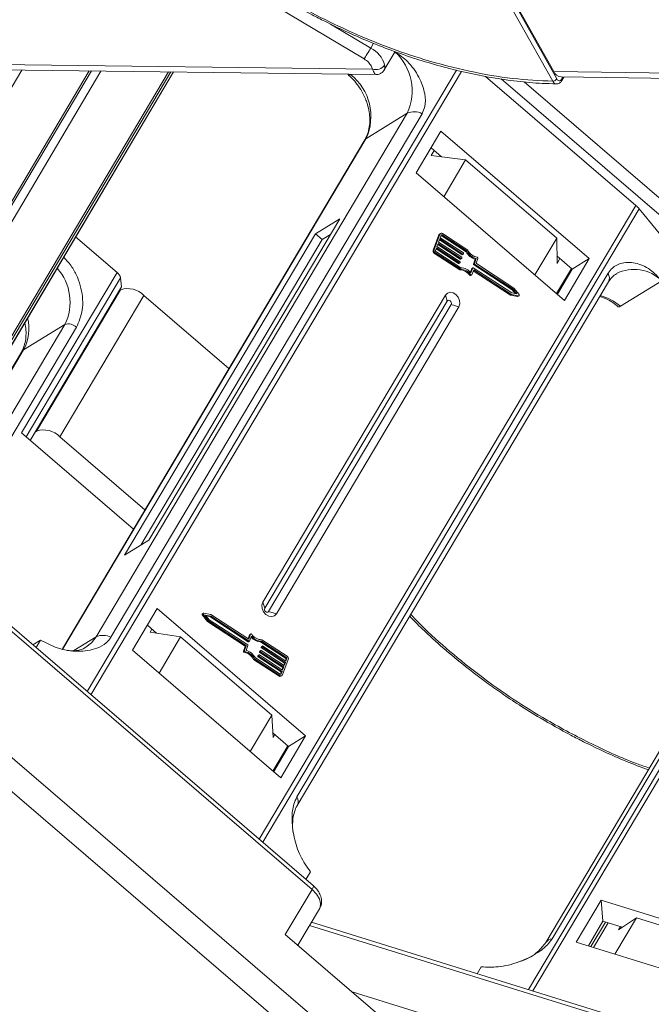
# Model space of a CAD drawing. Header units: millimetres. Extents: x -1637 to 445, y 81 to 1539.
# Tile 28 of 52: x -363 to -313, y 1268 to 1346. Entities that reach past the tile are written whole.
import ezdxf

# ---------------------------------------------------------------- set-up
doc = ezdxf.new("R2010")
doc.units = ezdxf.units.MM

msp = doc.modelspace()

# ---------------------------------------------------------------- linework, layer by layer
at = {"color": 7, "linetype": 'Continuous', "lineweight": 15}
for p, q in [((-320.958, 1340.66), (-345.756, 1384.921)), ((-320.646, 1340.835), (-345.444, 1385.096)), ((-345.11, 1384.658), (-320.889, 1341.425)), ((-335.858, 1342.415), (-342.807, 1346.548)), ((-335.343, 1343.281), (-338.526, 1345.174)), ((-335.121, 1343.654), (-335.343, 1343.281)), ((-334.268, 1341.555), (-333.411, 1342.996)), ((-335.199, 1341.609), (-374.566, 1342.116)), ((-374.019, 1322.849), (-362.901, 1341.543)), ((-373.981, 1341.685), (-334.926, 1341.182)), ((-351.316, 1341.393), (-369.819, 1310.285)), ((-369.747, 1310.072), (-351.12, 1341.391)), ((-367.772, 1313.035), (-350.909, 1341.388)), ((-350.911, 1341.388), (-367.752, 1313.073)), ((-365.142, 1328.442), (-357.392, 1341.472)), ((-357.573, 1341.474), (-364.978, 1329.024)), ((-364.641, 1328.017), (-356.644, 1341.462)), ((-328.568, 1341.534), (-357.733, 1292.498)), ((-357.438, 1292.245), (-328.18, 1341.438)), ((-336.9, 1341.208), (-336.931, 1341.188)), ((-335.199, 1341.609), (-335.293, 1341.866)), ((-281.523, 1340.918), (-320.889, 1341.425)), ((-326.267, 1341.041), (-314.391, 1330.851)), ((-325.043, 1340.839), (-309.901, 1327.848)), ((-309.216, 1328.591), (-323.225, 1340.61)), ((-320.304, 1340.994), (-281.25, 1340.492)), ((-320.166, 1340.993), (-320.263, 1340.83)), ((-320.252, 1340.704), (-320.081, 1340.991)), ((-332.457, 1338.137), (-357.033, 1296.815)), ((-355.855, 1296.775), (-331.279, 1338.097)), ((-332.457, 1338.137), (-335.717, 1336.126)), ((-329.797, 1336.718), (-331.757, 1333.422)), ((-318.074, 1326.66), (-329.797, 1336.718)), ((-335.805, 1336.038), (-359.692, 1295.877)), ((-359.659, 1295.872), (-335.717, 1336.126)), ((-329.748, 1334.697), (-330.576, 1335.407)), ((-330.555, 1334.799), (-330.323, 1335.189)), ((-330.555, 1334.799), (-327.844, 1334.454)), ((-327.844, 1334.454), (-329.573, 1331.548)), ((-320.651, 1328.282), (-327.844, 1334.454)), ((-331.757, 1333.422), (-320.034, 1323.364)), ((-314.391, 1330.851), (-344.139, 1280.835)), ((-343.867, 1280.601), (-314.135, 1330.591)), ((-314.135, 1330.591), (-311.15, 1326.94)), ((-352.859, 1304.445), (-337.781, 1329.797)), ((-337.781, 1329.797), (-339.699, 1328.614)), ((-358.646, 1328.379), (-355.377, 1325.574)), ((-339.699, 1328.614), (-354.777, 1303.263)), ((-339.166, 1328.157), (-353.506, 1304.046)), ((-339.699, 1328.614), (-339.166, 1328.157)), ((-338.519, 1328.556), (-339.166, 1328.157)), ((-329.951, 1328.533), (-330.406, 1327.324)), ((-329.875, 1328.58), (-330.329, 1327.371)), ((-329.887, 1328.212), (-329.982, 1327.96)), ((-329.982, 1327.96), (-328.152, 1326.77)), ((-329.951, 1328.533), (-329.875, 1328.58)), ((-329.917, 1328.134), (-328.134, 1326.974)), ((-329.823, 1328.644), (-329.9, 1328.597)), ((-328.057, 1327.021), (-329.887, 1328.212)), ((-329.774, 1328.514), (-329.849, 1328.313)), ((-329.849, 1328.313), (-328.019, 1327.122)), ((-329.781, 1328.485), (-329.784, 1328.487)), ((-329.704, 1328.532), (-329.781, 1328.485)), ((-329.781, 1328.485), (-327.81, 1327.202)), ((-327.733, 1327.25), (-329.704, 1328.532)), ((-327.664, 1327.33), (-329.666, 1328.633)), ((-322.379, 1325.376), (-320.651, 1328.282)), ((-320.651, 1328.282), (-320.626, 1326.281)), ((-330.329, 1327.371), (-330.406, 1327.324)), ((-330.153, 1327.507), (-330.229, 1327.306)), ((-330.197, 1327.222), (-328.226, 1325.94)), ((-330.182, 1327.429), (-328.399, 1326.269)), ((-328.323, 1326.316), (-330.153, 1327.507)), ((-330.02, 1327.86), (-330.115, 1327.608)), ((-330.115, 1327.608), (-328.285, 1326.417)), ((-330.049, 1327.782), (-328.267, 1326.622)), ((-328.19, 1326.669), (-330.02, 1327.86)), ((-327.81, 1327.202), (-327.733, 1327.25)), ((-330.312, 1327.074), (-330.235, 1327.122)), ((-330.312, 1327.074), (-328.309, 1325.772)), ((-330.235, 1327.122), (-328.233, 1325.819)), ((-328.269, 1326.375), (-328.288, 1326.325)), ((-328.267, 1326.622), (-328.19, 1326.669)), ((-328.24, 1326.62), (-328.164, 1326.667)), ((-328.136, 1326.728), (-328.155, 1326.678)), ((-328.134, 1326.974), (-328.057, 1327.021)), ((-328.108, 1326.972), (-328.031, 1327.02)), ((-328.003, 1327.081), (-328.022, 1327.03)), ((-327.078, 1326.615), (-327.225, 1326.226)), ((-327.148, 1326.273), (-327.002, 1326.663)), ((-327.078, 1326.615), (-327.002, 1326.663)), ((-326.872, 1326.673), (-327.009, 1326.308)), ((-319.416, 1325.832), (-320.633, 1326.876)), ((-320.394, 1326.671), (-320.626, 1326.281)), ((-320.034, 1323.364), (-318.074, 1326.66)), ((-318.074, 1326.66), (-319.416, 1325.832)), ((-328.399, 1326.269), (-328.323, 1326.316)), ((-328.373, 1326.267), (-328.296, 1326.314)), ((-328.309, 1325.772), (-328.233, 1325.819)), ((-327.358, 1325.873), (-327.469, 1325.578)), ((-327.427, 1325.531), (-327.281, 1325.921)), ((-327.358, 1325.873), (-327.281, 1325.921)), ((-327.355, 1325.39), (-327.208, 1325.78)), ((-327.272, 1325.931), (-327.349, 1325.884)), ((-327.246, 1325.93), (-324.204, 1323.95)), ((-327.238, 1325.701), (-324.298, 1323.789)), ((-327.148, 1326.273), (-327.225, 1326.226)), ((-327.209, 1326.184), (-327.132, 1326.232)), ((-327.209, 1326.184), (-324.167, 1324.205)), ((-327.208, 1325.78), (-324.222, 1323.836)), ((-324.091, 1324.253), (-327.132, 1326.232)), ((-324.032, 1324.34), (-326.994, 1326.267)), ((-319.474, 1325.882), (-320.654, 1323.897)), ((-320.597, 1323.847), (-319.416, 1325.832)), ((-355.377, 1325.574), (-362.915, 1312.899)), ((-362.564, 1312.597), (-355.105, 1325.137)), ((-355.036, 1324.433), (-355.105, 1325.137)), ((-316.598, 1325.502), (-341.175, 1284.18)), ((-341.138, 1283.504), (-316.561, 1324.826)), ((-327.444, 1325.391), (-327.521, 1325.344)), ((-327.449, 1325.321), (-327.372, 1325.369)), ((-315.617, 1322.901), (-312.357, 1324.912)), ((-355.036, 1324.433), (-362.241, 1312.32)), ((-355.095, 1324.201), (-361.729, 1313.047)), ((-355.221, 1324.123), (-355.095, 1324.201)), ((-324.167, 1324.205), (-324.091, 1324.253)), ((-324.167, 1324.205), (-323.925, 1323.896)), ((-323.791, 1323.87), (-324.091, 1324.253)), ((-323.625, 1323.819), (-324.032, 1324.34)), ((-359.896, 1312.605), (-353.262, 1323.759)), ((-346.539, 1317.991), (-353.262, 1323.759)), ((-329.444, 1323.781), (-343.858, 1299.545)), ((-329.293, 1323.312), (-343.707, 1299.076)), ((-329.444, 1323.781), (-329.293, 1323.312)), ((-324.298, 1323.789), (-324.222, 1323.836)), ((-324.298, 1323.789), (-323.736, 1323.679)), ((-324.222, 1323.836), (-323.66, 1323.726)), ((-324.204, 1323.95), (-323.791, 1323.87)), ((-323.66, 1323.726), (-323.736, 1323.679)), ((-323.705, 1323.684), (-323.629, 1323.731)), ((-343.404, 1298.815), (-328.989, 1323.051)), ((-342.793, 1298.63), (-328.378, 1322.866)), ((-328.378, 1322.866), (-328.989, 1323.051)), ((-359.499, 1321.462), (-368.497, 1306.333)), ((-368.12, 1305.205), (-358.583, 1321.241)), ((-359.499, 1321.462), (-362.759, 1319.452)), ((-369.24, 1308.555), (-362.759, 1319.452)), ((-362.936, 1319.276), (-369.254, 1308.653)), ((-293.159, 1318.932), (-322.873, 1268.973)), ((-322.544, 1268.871), (-292.813, 1318.858)), ((-296.938, 1314.016), (-321.515, 1272.695)), ((-321.017, 1272.976), (-296.44, 1314.298)), ((-362.915, 1312.899), (-354.078, 1305.316)), ((-361.729, 1313.047), (-361.855, 1312.969)), ((-353.173, 1306.837), (-359.896, 1312.605)), ((-354.777, 1303.263), (-352.859, 1304.445)), ((-369.226, 1301.972), (-339.975, 1276.876)), ((-339.888, 1277.187), (-369.074, 1302.228)), ((-343.707, 1299.076), (-343.858, 1299.545)), ((-352.202, 1299.046), (-354.163, 1295.751)), ((-340.48, 1288.989), (-352.202, 1299.046)), ((-348.637, 1298.536), (-348.56, 1298.584)), ((-348.637, 1298.536), (-348.229, 1298.015)), ((-348.556, 1298.671), (-348.633, 1298.624)), ((-348.56, 1298.584), (-348.152, 1298.063)), ((-347.963, 1298.566), (-348.525, 1298.676)), ((-347.98, 1298.452), (-348.394, 1298.533)), ((-348.394, 1298.533), (-348.094, 1298.15)), ((-348.336, 1298.459), (-348.057, 1298.405)), ((-348.057, 1298.405), (-347.98, 1298.452)), ((-348.057, 1298.405), (-345.015, 1296.426)), ((-344.938, 1296.473), (-347.98, 1298.452)), ((-344.976, 1296.623), (-347.963, 1298.566)), ((-342.793, 1298.63), (-343.404, 1298.815)), ((-352.249, 1297.106), (-352.982, 1297.736)), ((-348.229, 1298.015), (-348.152, 1298.063)), ((-348.229, 1298.015), (-345.268, 1296.089)), ((-348.152, 1298.063), (-345.191, 1296.136)), ((-348.094, 1298.15), (-345.052, 1296.171)), ((-352.617, 1297.422), (-352.758, 1297.184)), ((-352.758, 1297.184), (-350.352, 1296.816)), ((-344.906, 1296.966), (-345.024, 1296.654)), ((-344.83, 1297.013), (-344.976, 1296.623)), ((-344.906, 1296.966), (-344.83, 1297.013)), ((-344.757, 1296.871), (-344.904, 1296.482)), ((-344.813, 1297.034), (-344.889, 1296.987)), ((-362.022, 1296.178), (-361.414, 1296.553)), ((-361.767, 1295.959), (-361.414, 1296.553)), ((-358.794, 1295.73), (-357.033, 1296.815)), ((-350.352, 1296.816), (-352.059, 1293.946)), ((-350.352, 1296.816), (-343.158, 1290.644)), ((-345.312, 1295.73), (-345.175, 1296.094)), ((-345.268, 1296.089), (-345.191, 1296.136)), ((-345.252, 1296.047), (-345.175, 1296.094)), ((-345.036, 1296.129), (-345.183, 1295.74)), ((-345.015, 1296.426), (-344.938, 1296.473)), ((-344.989, 1296.424), (-344.912, 1296.471)), ((-344.035, 1296.415), (-343.958, 1296.463)), ((-344.035, 1296.415), (-342.064, 1295.133)), ((-343.974, 1296.03), (-343.897, 1296.078)), ((-343.888, 1296.088), (-343.965, 1296.041)), ((-341.988, 1295.18), (-343.958, 1296.463)), ((-341.95, 1295.281), (-343.952, 1296.584)), ((-343.916, 1296.027), (-343.897, 1296.078)), ((-343.862, 1296.086), (-342.032, 1294.896)), ((-354.163, 1295.751), (-342.44, 1285.693)), ((-345.252, 1296.047), (-345.389, 1295.683)), ((-345.312, 1295.73), (-345.389, 1295.683)), ((-345.334, 1295.59), (-345.257, 1295.637)), ((-344.239, 1295.325), (-344.258, 1295.275)), ((-344.258, 1295.275), (-344.181, 1295.322)), ((-344.239, 1295.325), (-344.162, 1295.372)), ((-344.154, 1295.383), (-344.23, 1295.336)), ((-344.181, 1295.322), (-344.162, 1295.372)), ((-344.127, 1295.381), (-342.297, 1294.19)), ((-344.106, 1295.678), (-344.125, 1295.627)), ((-344.125, 1295.627), (-344.048, 1295.675)), ((-344.109, 1295.586), (-344.033, 1295.633)), ((-344.109, 1295.586), (-342.279, 1294.395)), ((-344.106, 1295.678), (-344.029, 1295.725)), ((-344.021, 1295.736), (-344.098, 1295.688)), ((-344.048, 1295.675), (-344.029, 1295.725)), ((-342.202, 1294.442), (-344.033, 1295.633)), ((-343.995, 1295.734), (-342.165, 1294.543)), ((-343.974, 1296.03), (-343.992, 1295.98)), ((-343.992, 1295.98), (-343.916, 1296.027)), ((-343.977, 1295.938), (-343.9, 1295.986)), ((-343.977, 1295.938), (-342.147, 1294.748)), ((-342.07, 1294.795), (-343.9, 1295.986)), ((-344.521, 1295.073), (-344.597, 1295.025)), ((-344.597, 1295.025), (-342.595, 1293.723)), ((-344.521, 1295.073), (-342.518, 1293.77)), ((-344.451, 1295.153), (-342.48, 1293.871)), ((-344.242, 1295.233), (-344.165, 1295.28)), ((-344.242, 1295.233), (-342.412, 1294.042)), ((-342.335, 1294.09), (-344.165, 1295.28)), ((-342.31, 1293.823), (-341.855, 1295.031)), ((-342.147, 1294.748), (-342.212, 1294.574)), ((-342.165, 1294.543), (-342.07, 1294.795)), ((-342.147, 1294.748), (-342.07, 1294.795)), ((-342.033, 1295.05), (-342.079, 1294.926)), ((-342.064, 1295.133), (-341.988, 1295.18)), ((-341.956, 1295.097), (-342.033, 1295.05)), ((-342.032, 1294.896), (-341.956, 1295.097)), ((-342.518, 1293.77), (-342.595, 1293.723)), ((-342.412, 1294.042), (-342.477, 1293.869)), ((-342.455, 1293.861), (-342.411, 1293.888)), ((-342.438, 1293.711), (-342.361, 1293.759)), ((-342.412, 1294.042), (-342.335, 1294.09)), ((-342.411, 1293.888), (-342.335, 1294.09)), ((-342.279, 1294.395), (-342.345, 1294.221)), ((-342.297, 1294.19), (-342.202, 1294.442)), ((-342.279, 1294.395), (-342.202, 1294.442)), ((-344.865, 1287.774), (-343.158, 1290.644)), ((-343.158, 1290.644), (-343.053, 1288.857)), ((-341.822, 1288.161), (-343.075, 1289.236)), ((-343.053, 1288.857), (-342.911, 1289.095)), ((-333.72, 1261.555), (-365.023, 1288.411)), ((-342.44, 1285.693), (-340.48, 1288.989)), ((-340.48, 1288.989), (-341.822, 1288.161)), ((-367.146, 1287.571), (-331.584, 1257.059)), ((-341.88, 1288.21), (-343.06, 1286.225)), ((-343.003, 1286.176), (-341.822, 1288.161)), ((-340.1, 1278.266), (-340.453, 1277.672)), ((-339.975, 1276.876), (-342.085, 1273.327)), ((-317.144, 1276.019), (-319.104, 1272.724)), ((-302.729, 1271.55), (-317.144, 1276.019)), ((-316.998, 1274.364), (-317.144, 1276.019)), ((-341.096, 1272.478), (-339.381, 1275.361)), ((-316.998, 1274.364), (-318.15, 1272.428)), ((-315.469, 1273.89), (-316.998, 1274.364)), ((-314.348, 1274.632), (-316.047, 1271.776)), ((-315.767, 1273.692), (-314.348, 1274.632)), ((-314.348, 1274.632), (-305.502, 1271.89)), ((-340.168, 1274.039), (-302.208, 1262.27)), ((-301.952, 1262.487), (-340.019, 1274.289)), ((-317.96, 1272.369), (-316.808, 1274.305)), ((-317.741, 1272.301), (-316.589, 1274.237)), ((-315.621, 1273.937), (-315.767, 1273.692)), ((-342.085, 1273.327), (-332.558, 1265.152)), ((-319.104, 1272.724), (-304.689, 1268.254)), ((-326.926, 1270.23), (-326.607, 1270.767)), ((-330.299, 1266.776), (-336.799, 1268.791))]:
    msp.add_line(p, q, dxfattribs=at)
at = {"color": 7, "linetype": 'Continuous', "lineweight": 15, "flags": 128}
for points in [[(-335.858, 1342.415), (-335.81, 1342.495), (-335.753, 1342.591), (-335.689, 1342.7), (-335.619, 1342.817), (-335.547, 1342.939), (-335.475, 1343.06), (-335.406, 1343.175), (-335.343, 1343.281)], [(-335.717, 1336.126), (-335.782, 1336.071), (-335.805, 1336.038)], [(-327.355, 1325.39), (-327.361, 1325.378), (-327.37, 1325.37), (-327.382, 1325.364), (-327.395, 1325.363), (-327.408, 1325.365), (-327.421, 1325.37), (-327.434, 1325.38), (-327.444, 1325.391)], [(-328.378, 1322.866), (-328.303, 1323.095), (-328.321, 1323.359), (-328.428, 1323.617), (-328.609, 1323.83), (-328.836, 1323.967), (-329.074, 1324.005), (-329.288, 1323.94), (-329.444, 1323.781)], [(-328.989, 1323.051), (-328.968, 1323.116), (-328.973, 1323.192), (-329.003, 1323.265), (-329.055, 1323.326), (-329.12, 1323.365), (-329.188, 1323.376), (-329.248, 1323.357), (-329.293, 1323.312)], [(-323.625, 1323.819), (-323.615, 1323.803), (-323.609, 1323.786), (-323.608, 1323.769), (-323.611, 1323.753), (-323.619, 1323.74), (-323.63, 1323.73), (-323.644, 1323.726), (-323.66, 1323.726)], [(-343.858, 1299.545), (-343.933, 1299.316), (-343.916, 1299.052), (-343.808, 1298.794), (-343.627, 1298.581), (-343.4, 1298.444), (-343.162, 1298.406), (-342.949, 1298.471), (-342.793, 1298.63)], [(-348.56, 1298.584), (-348.57, 1298.599), (-348.575, 1298.617), (-348.576, 1298.634), (-348.573, 1298.65), (-348.566, 1298.663), (-348.554, 1298.672), (-348.54, 1298.677), (-348.525, 1298.676)], [(-343.707, 1299.076), (-343.729, 1299.011), (-343.724, 1298.936), (-343.693, 1298.862), (-343.642, 1298.801), (-343.577, 1298.762), (-343.509, 1298.751), (-343.448, 1298.77), (-343.404, 1298.815)], [(-344.83, 1297.013), (-344.823, 1297.024), (-344.814, 1297.033), (-344.803, 1297.038), (-344.79, 1297.04), (-344.777, 1297.038), (-344.763, 1297.032), (-344.751, 1297.023), (-344.74, 1297.011)], [(-357.033, 1296.815), (-357.396, 1296.342), (-357.836, 1295.989)], [(-339.975, 1276.876), (-339.923, 1276.97), (-339.888, 1277.052), (-339.872, 1277.117), (-339.874, 1277.165), (-339.888, 1277.187)], [(-339.975, 1276.876), (-339.629, 1276.518), (-339.396, 1276.141), (-339.295, 1275.776), (-339.336, 1275.455), (-339.381, 1275.361)]]:
    msp.add_lwpolyline(points, dxfattribs=at)
at = {"color": 7, "linetype": 'Continuous', "lineweight": 15}
for centre, radius, start, end in [((-336.329, 1341.355), 2.164, 15.62191, 62.88622), ((-336.233, 1339.895), 4.165, 335.03707, 47.62299), ((-334.955, 1342.449), 0.875, 253.78756, 324.19862), ((-339.524, 1337.889), 4.196, 335.15154, 51.8296), ((-320.241, 1341.692), 0.701, 202.38754, 264.82007), ((-320.971, 1341.049), 0.389, 271.86957, 326.65022), ((-320.367, 1340.757), 0.127, 334.9016, 34.91091), ((-331.909, 1336.886), 1.365, 62.50531, 113.66135), ((-315.739, 1329.27), 2.078, 39.47392, 49.5482), ((-329.833, 1328.491), 0.126, 122.24177, 160.33421), ((-329.751, 1328.53), 0.133, 50.4627, 157.85425), ((-329.732, 1328.498), 0.0444, 50.4627, 157.85425), ((-330.193, 1327.262), 0.222, 163.73951, 237.76998), ((-330.117, 1327.309), 0.222, 163.73951, 237.76998), ((-330.158, 1327.285), 0.0739, 163.73951, 237.76998), ((-326.744, 1327.782), 1.213, 208.51911, 254.00127), ((-326.667, 1327.829), 1.213, 208.51911, 254.00127), ((-326.722, 1327.796), 1.051, 206.31727, 258.74353), ((-328.304, 1326.386), 0.037, 343.73951, 57.76998), ((-328.252, 1326.641), 0.0242, 232.98525, 298.7083), ((-328.176, 1326.686), 0.0222, 230.4627, 337.85425), ((-328.172, 1326.738), 0.037, 343.73951, 57.76998), ((-328.119, 1326.993), 0.0242, 232.98525, 298.7083), ((-328.043, 1327.039), 0.0222, 230.4627, 337.85425), ((-328.039, 1327.091), 0.037, 343.73951, 57.76998), ((-326.942, 1326.694), 0.0731, 343.41164, 78.20567), ((-363.075, 1323.23), 3.989, 333.69245, 42.13971), ((-328.385, 1326.288), 0.0242, 232.98525, 298.7083), ((-328.308, 1326.333), 0.0222, 230.4627, 337.85425), ((-328.317, 1324.817), 0.955, 33.52154, 89.53423), ((-328.24, 1324.864), 0.955, 33.52154, 89.53423), ((-328.269, 1324.871), 1.07, 38.11449, 87.69032), ((-327.338, 1325.866), 0.0209, 122.24177, 160.33421), ((-327.26, 1325.912), 0.0222, 50.4627, 157.85425), ((-327.189, 1326.216), 0.037, 163.73951, 237.76998), ((-327.113, 1326.263), 0.037, 163.73951, 237.76998), ((-326.974, 1326.298), 0.037, 163.73951, 237.76998), ((-314.533, 1322.739), 3.075, 44.95304, 117.11455), ((-355.81, 1325.001), 0.718, 10.91469, 52.83869), ((-327.472, 1325.372), 0.0563, 210.09379, 294.78838), ((-317.19, 1325.13), 0.699, 334.1641, 32.08082), ((-354.528, 1322.529), 1.765, 44.18828, 108.73639), ((-323.727, 1323.72), 0.0422, 257.27686, 301.10946), ((-318.143, 1320.038), 3.818, 48.57716, 75.80808), ((-365.807, 1321.113), 3.471, 331.39968, 14.5883), ((-359.215, 1320.626), 0.883, 44.18828, 108.73639), ((-362.496, 1319.012), 0.512, 120.86471, 148.96532), ((-361.162, 1311.375), 1.765, 44.18828, 108.73639), ((-348.594, 1298.578), 0.0599, 130.42518, 224.62734), ((-356.486, 1295.565), 1.365, 62.50531, 113.66135), ((-344.867, 1296.952), 0.0414, 122.03902, 160.53696), ((-343.915, 1297.532), 1.07, 218.11449, 267.69032), ((-343.944, 1297.539), 0.955, 213.52154, 269.53423), ((-345.287, 1296.057), 0.037, 343.73951, 57.76998), ((-345.211, 1296.105), 0.037, 343.73951, 57.76998), ((-345.072, 1296.14), 0.037, 343.73951, 57.76998), ((-345.001, 1296.445), 0.0242, 232.98525, 298.7083), ((-344.924, 1296.49), 0.0222, 230.4627, 337.85425), ((-343.995, 1297.473), 1.058, 221.07974, 267.82164), ((-343.876, 1296.069), 0.0222, 50.4627, 157.85425), ((-345.319, 1295.662), 0.0731, 163.41164, 258.20567), ((-345.539, 1294.56), 1.051, 26.31727, 78.74353), ((-345.242, 1295.709), 0.0731, 163.41164, 258.20567), ((-345.462, 1294.607), 1.051, 26.31727, 78.74353), ((-345.517, 1294.574), 1.213, 28.51911, 74.00127), ((-344.219, 1295.318), 0.0209, 122.24177, 160.33421), ((-344.146, 1295.312), 0.037, 163.73951, 237.76998), ((-344.142, 1295.364), 0.0222, 50.4627, 157.85425), ((-344.09, 1295.617), 0.037, 163.73951, 237.76998), ((-344.086, 1295.671), 0.0209, 122.24177, 160.33421), ((-344.013, 1295.664), 0.037, 163.73951, 237.76998), ((-344.009, 1295.717), 0.0222, 50.4627, 157.85425), ((-343.957, 1295.97), 0.037, 163.73951, 237.76998), ((-343.954, 1296.023), 0.0209, 122.24177, 160.33421), ((-343.88, 1296.017), 0.037, 163.73951, 237.76998), ((-344.222, 1295.264), 0.037, 163.73951, 237.76998), ((-342.104, 1295.071), 0.0739, 343.73951, 57.76998), ((-342.027, 1295.118), 0.0739, 343.73951, 57.76998), ((-342.068, 1295.094), 0.222, 343.73951, 57.76998), ((-342.433, 1293.873), 0.133, 230.4627, 337.85425), ((-342.452, 1293.905), 0.0444, 230.4627, 337.85425), ((-342.508, 1293.839), 0.145, 232.98525, 298.7083), ((-341.766, 1283.809), 0.698, 333.9805, 32.09514), ((-320.976, 1272.322), 0.655, 93.57243, 145.14883)]:
    msp.add_arc(centre, radius, start, end, dxfattribs=at)
for points, knots in [([(-320.958, 1340.66), (-322.006, 1340.712), (-324.134, 1340.818), (-327.561, 1341.407), (-330.869, 1342.26), (-333.974, 1343.316), (-336.825, 1344.486), (-339.658, 1345.853), (-342.443, 1347.408), (-345.13, 1349.124), (-347.673, 1350.972), (-350.05, 1352.927), (-352.442, 1355.16), (-354.758, 1357.665), (-356.867, 1360.399), (-358.576, 1363.116), (-359.908, 1365.828), (-360.855, 1368.546), (-361.333, 1371.028), (-361.425, 1373.231), (-361.22, 1375.153), (-360.726, 1376.962), (-359.936, 1378.633), (-358.867, 1380.139), (-357.535, 1381.452), (-355.963, 1382.565), (-354.004, 1383.555), (-351.612, 1384.336), (-348.8, 1384.844), (-346.76, 1384.896), (-345.756, 1384.921)], [0, 0, 0, 0, 0.038845, 0.078883, 0.12003, 0.152186, 0.184338, 0.217171, 0.25, 0.282833, 0.315662, 0.347818, 0.37997, 0.421121, 0.461157, 0.5, 0.538846, 0.578883, 0.62003, 0.652186, 0.684338, 0.717171, 0.75, 0.782833, 0.815662, 0.847818, 0.87997, 0.921121, 0.961156, 1, 1, 1, 1]), ([(-342.388, 1347.257), (-341.583, 1346.794), (-340.455, 1346.144), (-338.754, 1345.272), (-337.296, 1344.571), (-335.544, 1343.806), (-333.699, 1343.081), (-331.768, 1342.412), (-329.785, 1341.82), (-327.776, 1341.32), (-325.762, 1340.923), (-323.764, 1340.641), (-322.06, 1340.481), (-321.051, 1340.466), (-320.677, 1340.46)], [0, 0, 0, 0, 0.1137, 0.159318, 0.234954, 0.313176, 0.396777, 0.483673, 0.573025, 0.664169, 0.756641, 0.850112, 0.944348, 1, 1, 1, 1]), ([(-331.279, 1338.097), (-331.197, 1338.281), (-330.988, 1338.754), (-331.04, 1339.772), (-331.485, 1341.006), (-332.312, 1342.188), (-333.074, 1342.744), (-333.414, 1342.991)], [0, 0, 0, 0, 0.117254, 0.301729, 0.549004, 0.798913, 1, 1, 1, 1]), ([(-334.246, 1341.938), (-334.231, 1341.814), (-334.21, 1341.641), (-334.269, 1341.583), (-334.285, 1341.566)], [0, 0, 0, 0, 0.719828, 1, 1, 1, 1]), ([(-336.931, 1341.188), (-336.971, 1341.168), (-337.05, 1341.126), (-337.113, 1341.137), (-337.113, 1341.188), (-337.113, 1341.211)], [0, 0, 0, 0, 0.357898, 0.715796, 1, 1, 1, 1]), ([(-337.104, 1341.141), (-337.032, 1341.081), (-336.821, 1340.903), (-336.48, 1340.527), (-336.25, 1340.185), (-336.125, 1340)], [0, 0, 0, 0, 0.191607, 0.562576, 1, 1, 1, 1]), ([(-334.927, 1341.192), (-334.963, 1341.206), (-335.018, 1341.229), (-335.12, 1341.406), (-335.173, 1341.542), (-335.199, 1341.609)], [0, 0, 0, 0, 0.473743, 0.739722, 1, 1, 1, 1]), ([(-334.923, 1341.182), (-334.868, 1341.185), (-334.749, 1341.191), (-334.568, 1341.258), (-334.391, 1341.378), (-334.307, 1341.5), (-334.264, 1341.562)], [0, 0, 0, 0, 0.2126781, 0.4556771, 0.7223505, 1, 1, 1, 1]), ([(-320.677, 1340.449), (-320.688, 1340.448), (-320.729, 1340.447), (-320.799, 1340.48), (-320.886, 1340.547), (-320.934, 1340.622), (-320.958, 1340.66)], [0, 0, 0, 0, 0.103891, 0.386277, 0.684984, 1, 1, 1, 1]), ([(-320.669, 1340.445), (-320.629, 1340.448), (-320.549, 1340.453), (-320.434, 1340.507), (-320.33, 1340.589), (-320.278, 1340.666), (-320.252, 1340.704)], [0, 0, 0, 0, 0.254858, 0.509073, 0.758744, 1, 1, 1, 1]), ([(-320.263, 1340.83), (-320.291, 1340.792), (-320.348, 1340.716), (-320.456, 1340.684), (-320.563, 1340.719), (-320.619, 1340.796), (-320.646, 1340.835)], [0, 0, 0, 0, 0.250048, 0.499878, 0.749219, 1, 1, 1, 1]), ([(-336.125, 1340), (-335.976, 1339.729), (-335.766, 1339.346), (-335.566, 1338.748), (-335.447, 1338.235), (-335.395, 1337.636), (-335.437, 1337.042), (-335.569, 1336.489), (-335.732, 1336.187), (-335.811, 1336.043)], [0, 0, 0, 0, 0.19988, 0.281813, 0.416463, 0.555009, 0.702818, 0.857455, 1, 1, 1, 1]), ([(-358.583, 1321.241), (-358.39, 1321.678), (-358.094, 1322.35), (-358.07, 1323.444), (-358.197, 1324.321), (-358.491, 1325.185), (-358.918, 1326.057), (-359.365, 1326.524), (-359.602, 1326.771)], [0, 0, 0, 0, 0.264079, 0.406238, 0.551413, 0.696588, 0.838747, 1, 1, 1, 1]), ([(-312.357, 1324.912), (-312.652, 1325.223), (-313.293, 1325.899), (-314.454, 1326.403), (-315.491, 1326.372), (-316.22, 1326.013), (-316.488, 1325.65), (-316.598, 1325.502)], [0, 0, 0, 0, 0.222481, 0.483081, 0.73977, 0.893878, 1, 1, 1, 1]), ([(-316.56, 1324.822), (-316.47, 1324.958), (-316.291, 1325.23), (-316.048, 1325.388), (-315.927, 1325.467)], [0, 0, 0, 0, 0.503294, 1, 1, 1, 1]), ([(-317.255, 1323.658), (-317.202, 1323.648), (-316.948, 1323.596), (-316.5, 1323.369), (-316.061, 1323.098), (-315.841, 1322.901), (-315.789, 1322.854)], [0, 0, 0, 0, 0.107364, 0.511811, 0.884058, 1, 1, 1, 1]), ([(-315.78, 1322.864), (-315.779, 1322.86), (-315.769, 1322.836), (-315.71, 1322.85), (-315.643, 1322.887), (-315.617, 1322.901)], [0, 0, 0, 0, 0.109308, 0.646583, 1, 1, 1, 1]), ([(-362.633, 1321.509), (-362.629, 1321.493), (-362.578, 1321.28), (-362.556, 1320.869), (-362.576, 1320.291), (-362.706, 1319.759), (-362.833, 1319.416), (-362.931, 1319.287), (-362.937, 1319.28)], [0, 0, 0, 0, 0.018122, 0.240425, 0.477059, 0.724414, 0.985447, 1, 1, 1, 1]), ([(-332.26, 1298.431), (-331.936, 1298.101), (-331.086, 1297.235), (-329.61, 1295.91), (-327.913, 1294.498), (-326.372, 1293.326), (-324.956, 1292.322), (-323.542, 1291.379), (-321.726, 1290.255), (-320.017, 1289.297), (-318.317, 1288.422), (-316.859, 1287.723), (-315.152, 1286.972), (-313.995, 1286.528), (-313.419, 1286.307)], [0, 0, 0, 0, 0.064098, 0.168433, 0.26828, 0.359597, 0.424635, 0.496644, 0.582518, 0.703973, 0.752701, 0.833496, 0.917053, 1, 1, 1, 1]), ([(-313.331, 1286.454), (-313.673, 1286.572), (-315.198, 1287.097), (-317.924, 1288.347), (-321.18, 1290.062), (-324.096, 1291.876), (-326.67, 1293.688), (-329.104, 1295.646), (-330.955, 1297.289), (-331.908, 1298.294), (-332.174, 1298.575)], [0, 0, 0, 0, 0.0491, 0.219022, 0.393728, 0.530293, 0.666876, 0.806347, 0.945836, 1, 1, 1, 1]), ([(-361.414, 1296.553), (-360.981, 1296.327), (-360.041, 1295.835), (-358.46, 1295.59), (-357.132, 1295.801), (-356.254, 1296.251), (-355.971, 1296.624), (-355.855, 1296.775)], [0, 0, 0, 0, 0.222481, 0.483081, 0.73977, 0.893878, 1, 1, 1, 1]), ([(-357.844, 1295.998), (-357.869, 1295.978), (-358.043, 1295.84), (-358.433, 1295.742), (-358.894, 1295.681), (-359.183, 1295.741), (-359.257, 1295.757)], [0, 0, 0, 0, 0.072248, 0.497648, 0.871417, 1, 1, 1, 1]), ([(-341.175, 1284.18), (-341.263, 1283.992), (-341.49, 1283.508), (-341.597, 1282.392), (-341.44, 1280.979), (-340.941, 1279.469), (-340.382, 1278.669), (-340.1, 1278.266)], [0, 0, 0, 0, 0.111335, 0.286497, 0.521289, 0.758582, 1, 1, 1, 1]), ([(-341.443, 1281.279), (-341.446, 1281.292), (-341.496, 1281.502), (-341.518, 1281.911), (-341.497, 1282.489), (-341.367, 1283.021), (-341.24, 1283.364), (-341.141, 1283.494), (-341.136, 1283.501)], [0, 0, 0, 0, 0.01512, 0.237937, 0.475117, 0.723043, 0.984679, 1, 1, 1, 1]), ([(-339.39, 1275.363), (-339.379, 1275.375), (-339.267, 1275.506), (-339.206, 1275.862), (-339.255, 1276.301), (-339.43, 1276.668), (-339.636, 1276.955), (-339.807, 1277.109), (-339.891, 1277.184)], [0, 0, 0, 0, 0.023936, 0.255823, 0.498086, 0.686856, 0.846259, 1, 1, 1, 1]), ([(-326.607, 1270.767), (-326.17, 1270.748), (-325.223, 1270.708), (-323.633, 1271.095), (-322.297, 1271.747), (-321.416, 1272.42), (-321.132, 1272.815), (-321.017, 1272.976)], [0, 0, 0, 0, 0.222481, 0.483081, 0.73977, 0.893878, 1, 1, 1, 1]), ([(-321.515, 1272.695), (-321.71, 1272.438), (-322.132, 1271.884), (-322.941, 1271.381), (-323.481, 1271.224), (-323.558, 1271.202)], [0, 0, 0, 0, 0.423806, 0.917181, 1, 1, 1, 1])]:
    msp.add_open_spline(points, degree=3, knots=knots, dxfattribs=at)
msp.add_open_spline([(-335.858, 1342.415), (-335.739, 1342.335), (-335.501, 1342.173), (-335.362, 1341.968), (-335.293, 1341.866)], degree=3, dxfattribs=at)

doc.saveas('drawing.dxf')
